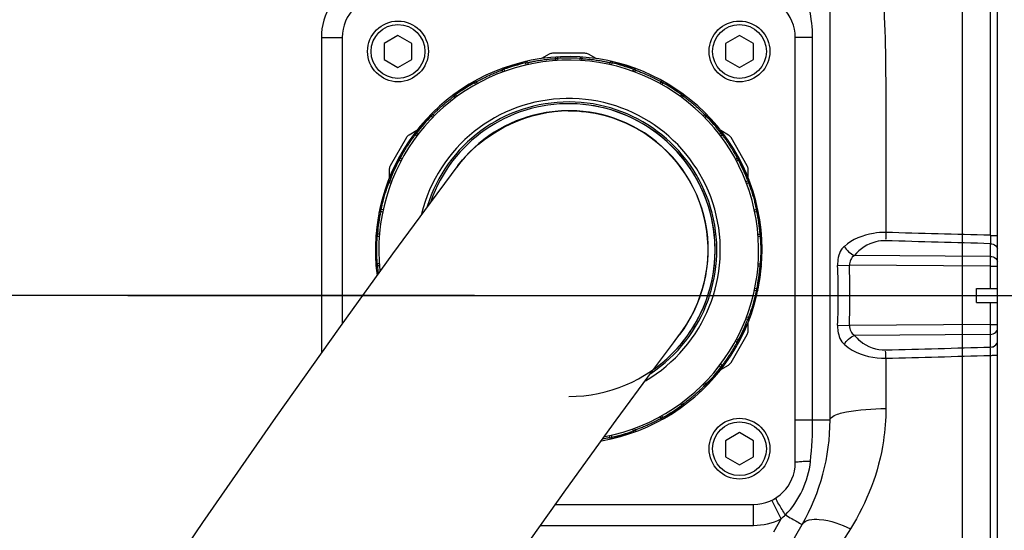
# Model space of a CAD drawing. Header units: millimetres. Extents: x 0 to 8410, y 0 to 5940.
# Tile 112 of 122: x 4653 to 4794, y 4472 to 4545. Entities that reach past the tile are written whole.
import ezdxf

# ---------------------------------------------------------------- set-up
doc = ezdxf.new("R2010")
doc.units = ezdxf.units.MM
doc.header["$LTSCALE"] = 462.55
doc.linetypes.add('CENTER', pattern=[0.6, 0.375, -0.075, 0.075, -0.075])
doc.layers.get('0').update_dxf_attribs({"linetype": 'CONTINUOUS'})
for name, color, linetype in [('204101000016_DXF_AXIS', 7, 'CONTINUOUS'), ('204101000016_DXF_DIMENSION', 7, 'CONTINUOUS'), ('304102000036DXF_CONTINUOUS_LINE', 7, 'CONTINUOUS'), ('304104000157DXF_CONTINUOUS_LINE', 7, 'CONTINUOUS'), ('304109000030DXF_CONTINUOUS_LINE', 7, 'CONTINUOUS'), ('304109000031DXF_CONTINUOUS_LINE', 7, 'CONTINUOUS'), ('304109000033DXF_CONTINUOUS_LINE', 7, 'CONTINUOUS'), ('501023000021DXF_CONTINUOUS_LINE', 7, 'CONTINUOUS'), ('R6-3BUXIAN-2DXF_CONTINUOUS_LINE', 7, 'CONTINUOUS')]:
    doc.layers.add(name, color=color, linetype=linetype)
doc.styles.get("Standard").update_dxf_attribs({"font": 'txt', "width": 0.7})
doc.dimstyles.new('DIMSTYLE_10', dxfattribs={"dimtxt": 90, "dimasz": 50, "dimexe": 1.5, "dimexo": 0, "dimgap": 2.25, "dimtad": 1, "dimdec": 4, "dimdsep": 46, "dimtxsty": 'Standard', "dimblk": '_FILLED', "dimblk1": '_FILLED', "dimblk2": '_FILLED', "dimcen": 0.09, "dimclrt": 5, "dimazin": 2, "dimtp": 0.01, "dimtm": 0.01, "dimtfac": 1, "dimtdec": 4, "dimtofl": 0, "dimtmove": 0, "dimatfit": 3, "dimldrblk": '_FILLED', "dimfxl": 1, "dimtolj": 1, "dimarcsym": 0})
doc.dimstyles.new('DIMSTYLE_2', dxfattribs={"dimtxt": 90, "dimasz": 50, "dimexe": 1.5, "dimexo": 0, "dimgap": 2.25, "dimtad": 0, "dimtih": 1, "dimtoh": 1, "dimdsep": 46, "dimtxsty": 'Standard', "dimblk": '_FILLED', "dimblk1": '_FILLED', "dimblk2": '_FILLED', "dimcen": 0.09, "dimclrt": 5, "dimazin": 2, "dimtp": 0.01, "dimtm": 0.01, "dimtfac": 1, "dimtofl": 0, "dimtmove": 0, "dimatfit": 3, "dimldrblk": '_FILLED', "dimfxl": 1, "dimtolj": 1, "dimarcsym": 0})
doc.dimstyles.new('DIMSTYLE_3', dxfattribs={"dimtxt": 90, "dimasz": 50, "dimexe": 1.5, "dimexo": 0, "dimgap": 2.25, "dimtad": 0, "dimtih": 1, "dimtoh": 1, "dimdec": 0, "dimdsep": 46, "dimtxsty": 'Standard', "dimblk": '_FILLED', "dimblk1": '_FILLED', "dimblk2": '_FILLED', "dimcen": 0.09, "dimclrt": 5, "dimazin": 2, "dimtfac": 1, "dimtdec": 0, "dimtofl": 0, "dimtmove": 0, "dimatfit": 3, "dimldrblk": '_FILLED', "dimfxl": 1, "dimtolj": 1, "dimarcsym": 0})
doc.dimstyles.new('DIMSTYLE_6', dxfattribs={"dimtxt": 90, "dimasz": 50, "dimexe": 1.5, "dimexo": 0, "dimgap": 2.25, "dimtad": 1, "dimdec": 1, "dimdsep": 46, "dimtxsty": 'Standard', "dimblk": '_FILLED', "dimblk1": '_FILLED', "dimblk2": '_FILLED', "dimcen": 0.09, "dimclrt": 5, "dimazin": 2, "dimtfac": 1, "dimtdec": 1, "dimtofl": 0, "dimtmove": 0, "dimatfit": 3, "dimldrblk": '_FILLED', "dimfxl": 1, "dimtolj": 1, "dimarcsym": 0})
doc.dimstyles.new('DIMSTYLE_7', dxfattribs={"dimtxt": 90, "dimasz": 50, "dimexe": 1.5, "dimexo": 0, "dimgap": 2.25, "dimtad": 1, "dimdec": 0, "dimdsep": 46, "dimtxsty": 'Standard', "dimblk": '_FILLED', "dimblk1": '_FILLED', "dimblk2": '_FILLED', "dimcen": 0.09, "dimclrt": 5, "dimazin": 2, "dimtfac": 1, "dimtdec": 0, "dimtofl": 0, "dimtmove": 0, "dimatfit": 3, "dimldrblk": '_FILLED', "dimfxl": 1, "dimtolj": 1, "dimarcsym": 0})

# ---------------------------------------------------------------- blocks, each defined once
blk = doc.blocks.new('*D6')
at = {"layer": '204101000016_DXF_DIMENSION', "color": 2, "linetype": 'Continuous'}
blk.add_line((4579.23, 5487.63), (6606.14, 5487.63), dxfattribs=at)
blk = doc.blocks.new('_FILLED')
at = {"color": 0, "linetype": 'ByBlock'}
blk.add_solid([(0, 0), (-1, 0.17), (-1, -0.17)], dxfattribs=at)
blk = doc.blocks.new('*D18')
at = {"layer": '204101000016_DXF_DIMENSION', "color": 2, "linetype": 'Continuous'}
for p, q in [((4579.23, 4249.2), (4579.23, 4955.3)), ((5692.73, 4684.39), (5692.73, 4955.3)), ((4579.23, 4940.3), (5135.98, 4940.3)), ((5692.73, 4940.3), (5135.98, 4940.3))]:
    blk.add_line(p, q, dxfattribs=at)
at = {"layer": '204101000016_DXF_DIMENSION', "color": 2, "linetype": 'Continuous', "xscale": 50, "yscale": 50, "zscale": 50, "rotation": 180}
blk.add_blockref('_FILLED', (4579.23, 4940.3), dxfattribs=at)
at = {"layer": '204101000016_DXF_DIMENSION', "color": 2, "linetype": 'Continuous', "xscale": 50, "yscale": 50, "zscale": 50}
blk.add_blockref('_FILLED', (5692.73, 4940.3), dxfattribs=at)
blk = doc.blocks.new('*D20')
at = {"layer": '204101000016_DXF_DIMENSION', "color": 2, "linetype": 'Continuous'}
for p, q in [((3632.52, 4505.36), (3632.52, 4435.36)), ((4718.22, 4505.36), (3655.02, 4505.36)), ((3632.52, 4365.36), (3632.52, 4435.36)), ((4658.94, 4365.36), (3655.02, 4365.36))]:
    blk.add_line(p, q, dxfattribs=at)
at = {"layer": '204101000016_DXF_DIMENSION', "color": 2, "linetype": 'Continuous', "xscale": 50, "yscale": 50, "zscale": 50}
for p, rotation in [((3632.52, 4505.36), 90), ((3632.52, 4365.36), 270)]:
    blk.add_blockref('_FILLED', p, dxfattribs=dict(at, rotation=rotation))
blk = doc.blocks.new('*D25')
at = {"layer": '204101000016_DXF_DIMENSION', "color": 2, "linetype": 'Continuous'}
blk.add_line((4921.51, 3966.59), (4921.51, 5618.56), dxfattribs=at)
blk = doc.blocks.new('*D26')
at = {"layer": '204101000016_DXF_DIMENSION', "color": 2, "linetype": 'Continuous'}
blk.add_line((4788.23, 3207.36), (4788.23, 5618.56), dxfattribs=at)
blk = doc.blocks.new('*D27')
at = {"layer": '204101000016_DXF_DIMENSION', "color": 2, "linetype": 'Continuous'}
blk.add_line((6431.5, 3635.36), (6431.5, 5618.56), dxfattribs=at)
blk = doc.blocks.new('*D34')
at = {"layer": '204101000016_DXF_DIMENSION', "color": 2, "linetype": 'Continuous'}
for p, q in [((3632.52, 4589.36), (3632.52, 4922.01)), ((3632.52, 4922.01), (3632.52, 4547.36)), ((4577.23, 4589.36), (3617.52, 4589.36)), ((3632.52, 4435.36), (3632.52, 4547.36)), ((4718.22, 4505.36), (3617.52, 4505.36)), ((3632.52, 4505.36), (3632.52, 4435.36))]:
    blk.add_line(p, q, dxfattribs=at)
at = {"layer": '204101000016_DXF_DIMENSION', "color": 2, "linetype": 'Continuous', "xscale": 50, "yscale": 50, "zscale": 50}
for p, rotation in [((3632.52, 4589.36), 270), ((3632.52, 4505.36), 90)]:
    blk.add_blockref('_FILLED', p, dxfattribs=dict(at, rotation=rotation))

msp = doc.modelspace()

# ---------------------------------------------------------------- linework, layer by layer
at = {"color": 2, "linetype": 'Continuous'}
for centre, radius, start, end in [((4579.23457, 3635.35928), 1852.26657, 330, 180), ((3849.23457, 3635.35928), 1122.26657, 17.1661771, 187.1661771)]:
    msp.add_arc(centre, radius, start, end, dxfattribs=at)
at = {"layer": '204101000016_DXF_AXIS', "color": 7, "linetype": 'CENTER'}
msp.add_line((4668.45931, 4505.35928), (5819.73459, 4505.35928), dxfattribs=at)
at = {"layer": '304102000036DXF_CONTINUOUS_LINE', "color": 9, "linetype": 'Continuous'}
for p, q in [((4792.23457, 4513.97624), (4792.23457, 4584.85928)), ((4696.23457, 4542.35928), (4696.23457, 4497.10393)), ((4696.23457, 4542.35928), (4699.23457, 4542.35928)), ((4766.73457, 4542.35928), (4764.23457, 4542.35928)), ((4766.73457, 4487.48741), (4766.73457, 4542.35928)), ((4792.25202, 4510.9521), (4792.25202, 4512.77745)), ((4792.25202, 4510.9521), (4772.73409, 4511.0932)), ((4770.32112, 4509.63288), (4772.0146, 4509.68441)), ((4792.25202, 4509.53809), (4772.0146, 4509.6844)), ((4792.25202, 4506.35928), (4792.25202, 4509.53809)), ((4792.25202, 4509.53809), (4793.23457, 4509.53809)), ((4792.25202, 4501.18051), (4792.25202, 4504.35928)), ((4770.32116, 4501.08568), (4772.0146, 4501.03416)), ((4792.25202, 4501.18051), (4772.0146, 4501.03405)), ((4792.25202, 4501.18048), (4793.23457, 4501.18048)), ((4792.25202, 4499.76648), (4772.73409, 4499.62537)), ((4792.25202, 4497.94112), (4792.25202, 4499.76648)), ((4777.23457, 4496.33579), (4777.23457, 4489.12141)), ((4792.23457, 4425.85928), (4792.23457, 4496.74233)), ((4764.23457, 4487.48741), (4769.23457, 4487.48741)), ((4762.21231, 4473.28602), (4760.88639, 4475.97711)), ((4758.23457, 4472.35928), (4758.23457, 4475.35928)), ((4761.15072, 4471.44731), (4762.21231, 4473.28602)), ((4727.70473, 4472.35928), (4758.23457, 4472.35928)), ((4772.14354, 4471.85856), (4769.23457, 4467.28074))]:
    msp.add_line(p, q, dxfattribs=at)
at = {"layer": '304102000036DXF_CONTINUOUS_LINE', "color": 7, "linetype": 'Continuous'}
for p, q in [((4793.23457, 4426.85942), (4793.23457, 4583.85915)), ((4769.23457, 4487.48741), (4769.23457, 4573.35928)), ((4790.23457, 4504.35928), (4790.23457, 4506.35928)), ((4790.23457, 4506.35928), (4793.23457, 4506.35928)), ((4790.23457, 4504.35928), (4793.23457, 4504.35928)), ((4699.46047, 4358.59665), (4765.21533, 4472.48741))]:
    msp.add_line(p, q, dxfattribs=at)
at = {"layer": '304102000036DXF_CONTINUOUS_LINE', "color": 9, "linetype": 'Continuous'}
for centre, radius, start, end in [((4705.23457, 4542.35928), 8.99996, 116.5592453, 180), ((5305.97419, 4520.73755), 513.78383, 180.7625021, 180.8877235), ((4635.09258, 4510.24508), 157.16103, 359.7422516, 0.2577578), ((4664.95687, 4505.35928), 105.45091, 357.6773478, 2.322661), ((4628.21668, 4505.35925), 143.86295, 358.2771552, 1.7228193), ((4635.65247, 4500.47348), 156.60115, 359.7413286, 0.2586806), ((4579.23457, 4365.35928), 123.99999, 49.4881098, 155.4226912), ((4708.94129, 4487.53588), 57.7933, 354.042067, 359.9519531), ((4758.23457, 4481.35928), 8.99997, 270, 296.2296798), ((4753.61038, 4482.99056), 12.96809, 311.553174, 315.295568)]:
    msp.add_arc(centre, radius, start, end, dxfattribs=at)
at = {"layer": '304102000036DXF_CONTINUOUS_LINE', "color": 7, "linetype": 'Continuous'}
for centre, radius, start, end in [((4739.23457, 4487.48741), 30, 330, 359.9999798), ((4579.23457, 4365.35928), 120.12702, 49.4882409, 155.4120025)]:
    msp.add_arc(centre, radius, start, end, dxfattribs=at)
at = {"layer": '304102000036DXF_CONTINUOUS_LINE', "color": 9, "linetype": 'Continuous'}
for points, knots in [([(4772.23457, 4573.35928), (4773.60555, 4569.83139), (4775.63085, 4561.53044), (4777.17159, 4547.67442), (4777.25403, 4531.61986), (4777.23457, 4520.28527), (4777.23457, 4514.38278)], [0, 0, 0, 0, 0.190924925, 0.428049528, 0.702256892, 1, 1, 1, 1]), ([(4777.23457, 4514.38278), (4776.64137, 4514.3949), (4774.5264, 4514.25335), (4772.43849, 4513.38571), (4771.28048, 4512.39285)], [0, 0, 0, 0, 0.280040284, 1, 1, 1, 1]), ([(4777.23457, 4514.38284), (4777.23162, 4514.27836), (4777.22169, 4513.9401), (4777.21376, 4513.60177), (4777.20434, 4513.36807)], [0, 0, 0, 0, 0.308860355, 1, 1, 1, 1]), ([(4777.19967, 4513.19579), (4776.73302, 4513.20882), (4775.04385, 4513.03672), (4773.51275, 4512.02467), (4772.73409, 4511.0932)], [0, 0, 0, 0, 0.277726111, 1, 1, 1, 1]), ([(4792.23457, 4513.9762), (4792.47054, 4513.9762), (4792.70009, 4513.90934), (4793.23457, 4513.9687), (4793.23457, 4513.86781)], [0, 0, 0, 0, 0.700498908, 1, 1, 1, 1]), ([(4792.25202, 4512.77753), (4792.37907, 4512.77596), (4792.78986, 4512.73087), (4793.23457, 4512.36659), (4793.23457, 4512.07053)], [0, 0, 0, 0, 0.300281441, 1, 1, 1, 1]), ([(4771.28048, 4512.39285), (4771.11547, 4512.25128), (4770.44934, 4511.49286), (4770.28963, 4510.40948), (4770.32115, 4509.63288)], [0, 0, 0, 0, 0.218582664, 1, 1, 1, 1]), ([(4792.25202, 4510.95209), (4792.37907, 4510.95052), (4792.78986, 4510.90543), (4793.23457, 4510.54115), (4793.23457, 4510.24509)], [0, 0, 0, 0, 0.300281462, 1, 1, 1, 1]), ([(4770.32115, 4501.08568), (4770.30954, 4500.80026), (4770.33891, 4499.81731), (4770.74651, 4498.78633), (4771.28047, 4498.32573)], [0, 0, 0, 0, 0.288298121, 1, 1, 1, 1]), ([(4792.25202, 4499.76648), (4792.37907, 4499.76805), (4792.78986, 4499.81314), (4793.23457, 4500.17742), (4793.23457, 4500.47348)], [0, 0, 0, 0, 0.300281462, 1, 1, 1, 1]), ([(4772.73409, 4499.62537), (4772.97919, 4499.3321), (4774.15537, 4498.14062), (4775.90834, 4497.48664), (4777.19967, 4497.52278)], [0, 0, 0, 0, 0.228312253, 1, 1, 1, 1]), ([(4792.25202, 4497.94104), (4792.37907, 4497.94261), (4792.78986, 4497.9877), (4793.23457, 4498.35198), (4793.23457, 4498.64804)], [0, 0, 0, 0, 0.300281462, 1, 1, 1, 1]), ([(4771.28047, 4498.32573), (4771.63417, 4498.02243), (4773.3746, 4496.80113), (4775.58309, 4496.30176), (4777.23457, 4496.33579)], [0, 0, 0, 0, 0.220007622, 1, 1, 1, 1]), ([(4777.23457, 4496.33579), (4777.23162, 4496.44027), (4777.22169, 4496.77852), (4777.21383, 4497.11684), (4777.20433, 4497.35051)], [0, 0, 0, 0, 0.308890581, 1, 1, 1, 1]), ([(4792.23457, 4496.74233), (4792.23605, 4496.84772), (4792.24101, 4497.18884), (4792.24494, 4497.52998), (4792.24967, 4497.76569)], [0, 0, 0, 0, 0.308961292, 1, 1, 1, 1]), ([(4792.23457, 4496.74237), (4792.47054, 4496.74237), (4792.70009, 4496.80923), (4793.23457, 4496.74987), (4793.23457, 4496.85076)], [0, 0, 0, 0, 0.700498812, 1, 1, 1, 1]), ([(4769.23457, 4487.48741), (4769.23457, 4487.77839), (4770.1958, 4488.35757), (4772.7263, 4488.9209), (4775.34222, 4489.12141), (4777.23457, 4489.12141)], [0, 0, 0, 0, 0.104376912, 0.321192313, 1, 1, 1, 1]), ([(4777.23457, 4489.12141), (4777.23457, 4487.57157), (4776.79344, 4481.52889), (4774.55502, 4475.65348), (4772.14354, 4471.85856)], [0, 0, 0, 0, 0.25633572, 1, 1, 1, 1]), ([(4766.42242, 4481.53703), (4766.1301, 4481.53197), (4765.61831, 4481.51205), (4764.8901, 4481.4947), (4764.54593, 4481.41579), (4764.23453, 4481.41502), (4764.23451, 4481.35928)], [0, 0, 0, 0, 0.398092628, 0.717532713, 0.924113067, 1, 1, 1, 1]), ([(4762.82605, 4473.86686), (4762.50491, 4474.37918), (4762.05347, 4475.17164), (4761.54159, 4475.94726), (4761.43978, 4476.24278)], [0, 0, 0, 0, 0.659215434, 1, 1, 1, 1]), ([(4762.82739, 4473.86817), (4763.1355, 4473.68723), (4763.93196, 4473.22778), (4764.73052, 4472.77195), (4765.21533, 4472.48741)], [0, 0, 0, 0, 0.388613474, 1, 1, 1, 1]), ([(4765.21533, 4472.48741), (4765.64588, 4473.23315), (4768.68906, 4473.4104), (4770.74126, 4472.5244), (4772.14354, 4471.85856)], [0, 0, 0, 0, 0.356796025, 1, 1, 1, 1])]:
    msp.add_open_spline(points, degree=3, knots=knots, dxfattribs=at)
for points in [[(4766.73457, 4542.35928), (4766.73455, 4543.74372), (4766.57967, 4545.14165), (4766.23457, 4546.48239)], [(4792.23457, 4513.97624), (4787.23456, 4514.11137), (4782.23456, 4514.24686), (4777.23457, 4514.38278)], [(4792.25202, 4512.77745), (4787.23456, 4512.91646), (4782.21711, 4513.05596), (4777.19967, 4513.19579)], [(4771.28048, 4512.39285), (4771.59375, 4511.82336), (4772.13614, 4511.34797), (4772.73409, 4511.0932)], [(4772.73409, 4511.0932), (4772.28015, 4510.82492), (4771.97908, 4510.2105), (4772.0146, 4509.6844)], [(4772.0146, 4501.03405), (4771.9789, 4500.50799), (4772.28013, 4499.89355), (4772.73409, 4499.62537)], [(4771.28037, 4498.32573), (4771.59368, 4498.89522), (4772.13611, 4499.37061), (4772.73409, 4499.62537)], [(4777.19967, 4497.52278), (4782.21711, 4497.66261), (4787.23456, 4497.80211), (4792.25202, 4497.94112)], [(4777.23457, 4496.33579), (4782.23456, 4496.47171), (4787.23456, 4496.60719), (4792.23457, 4496.74233)], [(4762.82729, 4473.86822), (4764.81892, 4475.86922), (4766.1319, 4478.72879), (4766.42241, 4481.53703)]]:
    msp.add_open_spline(points, degree=3, dxfattribs=at)
at = {"layer": '304104000157DXF_CONTINUOUS_LINE', "color": 7, "linetype": 'Continuous'}
for p, q in [((4699.23457, 4542.35928), (4699.23457, 4501.32464)), ((4764.23457, 4481.35928), (4764.23457, 4542.35928)), ((4729.83318, 4475.35928), (4758.23457, 4475.35928))]:
    msp.add_line(p, q, dxfattribs=at)
for centre, start, end in [((4705.23457, 4542.35928), 90, 180), ((4758.23457, 4542.35928), 0, 90), ((4758.23457, 4481.35928), 270, 360)]:
    msp.add_arc(centre, 6, start, end, dxfattribs=at)
at = {"layer": '304109000030DXF_CONTINUOUS_LINE', "color": 7, "linetype": 'Continuous'}
for p, q in [((4728.90444, 4539.95885), (4727.81481, 4539.32975)), ((4734.0647, 4540.09282), (4729.40444, 4540.09282)), ((4735.65429, 4539.32977), (4734.5647, 4539.95885)), ((4709.91783, 4528.99692), (4708.8147, 4528.36003)), ((4754.65444, 4528.36003), (4753.55043, 4528.99743)), ((4708.44867, 4527.994), (4706.11855, 4523.9581)), ((4757.3506, 4523.9581), (4755.02047, 4527.994)), ((4705.98457, 4523.4581), (4705.98457, 4522.18296)), ((4757.48457, 4522.18207), (4757.48457, 4523.4581)), ((4757.48457, 4500.26046), (4757.48457, 4501.53469)), ((4755.02047, 4495.72457), (4757.3506, 4499.76046)), ((4753.55223, 4494.72218), (4754.65444, 4495.35854))]:
    msp.add_line(p, q, dxfattribs=at)
for centre, start, end in [((4729.40444, 4539.09282), 90, 120), ((4734.0647, 4539.09282), 60, 90), ((4709.3147, 4527.494), 120, 150), ((4754.15444, 4527.494), 30, 60), ((4706.98457, 4523.4581), 150, 180), ((4756.48457, 4523.4581), 0, 30), ((4756.48457, 4500.26046), 330, 360), ((4754.15444, 4496.22457), 300, 330)]:
    msp.add_arc(centre, 1, start, end, dxfattribs=at)
at = {"layer": '304109000031DXF_CONTINUOUS_LINE', "color": 7, "linetype": 'Continuous'}
for radius, start, end in [(21, 305.8475378, 160.5935209), (20, 60.3837168, 143.4646065), (20, 321.6322063, 60.2558362)]:
    msp.add_arc((4731.73457, 4511.85928), radius, start, end, dxfattribs=at)
at = {"layer": '304109000033DXF_CONTINUOUS_LINE', "color": 9, "linetype": 'Continuous'}
for p, q in [((4730.10279, 4539.56127), (4730.11455, 4539.36161)), ((4733.38569, 4539.56012), (4733.37379, 4539.36047)), ((4725.5163, 4538.90361), (4725.56112, 4538.7087)), ((4725.56112, 4538.7087), (4725.85692, 4538.75939)), ((4725.60385, 4538.41068), (4725.56112, 4538.7087)), ((4729.81642, 4539.32714), (4730.11455, 4539.36161)), ((4730.11455, 4539.36161), (4730.15728, 4539.0636)), ((4733.33085, 4539.06249), (4733.37379, 4539.36047)), ((4733.37379, 4539.36047), (4733.6719, 4539.3258)), ((4737.631, 4538.75528), (4737.92677, 4538.70438)), ((4737.92677, 4538.70438), (4737.88383, 4538.4064)), ((4737.97172, 4538.89926), (4737.92677, 4538.70438)), ((4722.15717, 4537.6747), (4722.43351, 4537.79175)), ((4722.36599, 4537.98001), (4722.43351, 4537.79175)), ((4722.43351, 4537.79175), (4722.55846, 4537.51784)), ((4740.92859, 4537.51143), (4741.05373, 4537.78525)), ((4741.12138, 4537.97346), (4741.05373, 4537.78525)), ((4741.05373, 4537.78525), (4741.32999, 4537.66801)), ((4718.15045, 4536.0571), (4718.24836, 4535.8827)), ((4718.24836, 4535.8827), (4718.5179, 4536.01466)), ((4718.3733, 4535.60879), (4718.24836, 4535.8827)), ((4744.9681, 4536.00543), (4745.23755, 4535.87328)), ((4745.23755, 4535.87328), (4745.11242, 4535.59946)), ((4745.33558, 4536.04761), (4745.23755, 4535.87328)), ((4715.27348, 4533.93178), (4715.50566, 4534.12192)), ((4715.38785, 4534.28354), (4715.50566, 4534.12192)), ((4715.50566, 4534.12192), (4715.7027, 4533.8943)), ((4747.78182, 4533.8831), (4747.97902, 4534.11059)), ((4748.09694, 4534.27212), (4747.97902, 4534.11059)), ((4747.97902, 4534.11059), (4748.21107, 4533.92028)), ((4711.88462, 4531.25109), (4712.02769, 4531.11133)), ((4712.02769, 4531.11133), (4712.24915, 4531.31387)), ((4712.22473, 4530.8837), (4712.02769, 4531.11133)), ((4751.23357, 4531.30026), (4751.45489, 4531.09757)), ((4751.45489, 4531.09757), (4751.25769, 4530.87008)), ((4751.59805, 4531.23723), (4751.45489, 4531.09757)), ((4709.72278, 4528.40146), (4709.892, 4528.64931)), ((4709.73344, 4528.77119), (4709.892, 4528.64931)), ((4709.892, 4528.64931), (4710.14518, 4528.48639)), ((4753.33556, 4528.47132), (4753.58885, 4528.63405)), ((4753.74751, 4528.75583), (4753.58885, 4528.63405)), ((4753.58885, 4528.63405), (4753.75791, 4528.38608)), ((4707.22621, 4524.87477), (4707.40285, 4524.78096)), ((4707.40285, 4524.78096), (4707.55829, 4525.03768)), ((4707.65602, 4524.61805), (4707.40285, 4524.78096)), ((4756.07531, 4524.76397), (4755.82202, 4524.60124)), ((4755.92004, 4525.0208), (4756.07531, 4524.76397)), ((4756.25201, 4524.85765), (4756.07531, 4524.76397)), ((4705.86064, 4521.88935), (4706.04712, 4521.81706)), ((4705.95455, 4521.53158), (4706.04712, 4521.81706)), ((4706.04712, 4521.81706), (4706.33593, 4521.73206)), ((4757.1401, 4521.71432), (4757.42897, 4521.79912)), ((4757.6155, 4521.87128), (4757.42897, 4521.79912)), ((4757.42897, 4521.79912), (4757.52133, 4521.51358)), ((4704.55244, 4517.44447), (4704.74835, 4517.40422)), ((4704.74835, 4517.40422), (4704.82519, 4517.69432)), ((4705.03716, 4517.31921), (4704.74835, 4517.40422)), ((4758.72466, 4517.38537), (4758.43579, 4517.30057)), ((4758.64802, 4517.67554), (4758.72466, 4517.38537)), ((4758.92059, 4517.42549), (4758.72466, 4517.38537)), ((4704.08307, 4514.19529), (4704.28236, 4514.17845)), ((4704.27395, 4513.87846), (4704.28236, 4514.17845)), ((4704.28236, 4514.17845), (4704.58342, 4514.17824)), ((4758.88733, 4514.15928), (4759.1884, 4514.15928)), ((4759.3877, 4514.17598), (4759.1884, 4514.15928)), ((4759.1884, 4514.15928), (4759.19659, 4513.85928)), ((4704.27915, 4509.57845), (4704.27116, 4509.87846)), ((4759.19659, 4509.85928), (4759.1884, 4509.55928)), ((4704.07983, 4509.56189), (4704.27915, 4509.57845)), ((4704.58021, 4509.57824), (4704.27915, 4509.57845)), ((4759.1884, 4509.55928), (4758.88733, 4509.55928)), ((4759.3877, 4509.54259), (4759.1884, 4509.55928)), ((4758.42816, 4506.38072), (4758.71692, 4506.29552)), ((4758.71692, 4506.29552), (4758.63987, 4506.00546)), ((4758.9128, 4506.25512), (4758.71692, 4506.29552)), ((4757.41506, 4501.88358), (4757.12631, 4501.96878)), ((4757.50783, 4502.16899), (4757.41506, 4501.88358)), ((4757.60149, 4501.81116), (4757.41506, 4501.88358)), ((4755.8042, 4499.08371), (4756.05727, 4498.92063)), ((4756.05727, 4498.92063), (4755.90164, 4498.66402)), ((4756.23384, 4498.8267), (4756.05727, 4498.92063)), ((4753.56541, 4495.05402), (4753.31235, 4495.21711)), ((4753.73481, 4495.30175), (4753.56541, 4495.05402)), ((4753.72389, 4494.93202), (4753.56541, 4495.05402)), ((4751.23113, 4492.82125), (4751.42801, 4492.59349)), ((4751.42801, 4492.59349), (4751.20641, 4492.3911)), ((4751.57097, 4492.45363), (4751.42801, 4492.59349)), ((4747.94793, 4489.58532), (4747.75105, 4489.81309)), ((4748.18025, 4489.77531), (4747.94793, 4489.58532)), ((4748.06563, 4489.42362), (4747.94793, 4489.58532)), ((4745.20401, 4487.82646), (4744.93437, 4487.69469)), ((4745.07926, 4488.10046), (4745.20401, 4487.82646)), ((4745.30179, 4487.65199), (4745.20401, 4487.82646)), ((4741.01752, 4485.92033), (4740.89277, 4486.19433)), ((4741.29395, 4486.03719), (4741.01752, 4485.92033)), ((4741.08491, 4485.73203), (4741.01752, 4485.92033)), ((4737.88928, 4485.00557), (4737.59344, 4484.95508)), ((4737.84675, 4485.30361), (4737.88928, 4485.00557)), ((4737.93396, 4484.81062), (4737.88928, 4485.00557))]:
    msp.add_line(p, q, dxfattribs=at)
at = {"layer": '304109000033DXF_CONTINUOUS_LINE', "color": 7, "linetype": 'Continuous'}
for p, q in [((4725.5163, 4538.90361), (4722.36599, 4537.98001)), ((4725.89744, 4538.47677), (4725.85692, 4538.75939)), ((4729.81642, 4539.32714), (4729.85695, 4539.04452)), ((4733.63117, 4539.0432), (4733.6719, 4539.3258)), ((4737.631, 4538.75528), (4737.59028, 4538.47269)), ((4741.12138, 4537.97346), (4737.97172, 4538.89926)), ((4722.15717, 4537.6747), (4722.27566, 4537.41494)), ((4741.21132, 4537.40833), (4741.32999, 4537.66801)), ((4718.15045, 4536.0571), (4715.38785, 4534.28354)), ((4718.63639, 4535.7549), (4718.5179, 4536.01466)), ((4744.9681, 4536.00543), (4744.84943, 4535.74575)), ((4748.09694, 4534.27212), (4745.33558, 4536.04761)), ((4715.27348, 4533.93178), (4715.46034, 4533.7159)), ((4748.02406, 4533.70454), (4748.21107, 4533.92028)), ((4711.88462, 4531.25109), (4709.73344, 4528.77119)), ((4712.43601, 4531.098), (4712.24915, 4531.31387)), ((4751.23357, 4531.30026), (4751.04656, 4531.08452)), ((4753.74751, 4528.75583), (4751.59805, 4531.23723)), ((4709.72278, 4528.40146), (4709.96288, 4528.24696)), ((4753.5177, 4528.23176), (4753.75791, 4528.38608)), ((4707.22621, 4524.87477), (4705.86064, 4521.88935)), ((4707.79839, 4524.88318), (4707.55829, 4525.03768)), ((4755.92004, 4525.0208), (4755.67984, 4524.86647)), ((4757.6155, 4521.87128), (4756.25201, 4524.85765)), ((4705.95455, 4521.53158), (4706.22845, 4521.45097)), ((4757.24738, 4521.43316), (4757.52133, 4521.51358)), ((4704.55244, 4517.44447), (4704.08307, 4514.19529)), ((4705.09909, 4517.61371), (4704.82519, 4517.69432)), ((4758.64802, 4517.67554), (4758.37407, 4517.59511)), ((4759.3877, 4514.17598), (4758.92059, 4517.42549)), ((4704.27395, 4513.87846), (4704.55947, 4513.87826)), ((4758.91108, 4513.85928), (4759.19659, 4513.85928)), ((4704.55667, 4509.87826), (4704.27116, 4509.87846)), ((4759.19659, 4509.85928), (4758.91108, 4509.85928)), ((4758.9128, 4506.25512), (4759.3877, 4509.54259)), ((4758.36603, 4506.08626), (4758.63987, 4506.00546)), ((4756.23384, 4498.8267), (4757.60149, 4501.81116)), ((4757.50783, 4502.16899), (4757.23399, 4502.2498)), ((4755.66165, 4498.81868), (4755.90164, 4498.66402)), ((4751.57097, 4492.45363), (4753.72389, 4494.93202)), ((4753.73481, 4495.30175), (4753.49482, 4495.45641)), ((4751.0197, 4492.6071), (4751.20641, 4492.3911)), ((4748.18025, 4489.77531), (4747.99354, 4489.99131)), ((4745.30179, 4487.65199), (4748.06563, 4489.42362)), ((4744.81606, 4487.95453), (4744.93437, 4487.69469)), ((4741.29395, 4486.03719), (4741.17564, 4486.29703)), ((4737.55311, 4485.23773), (4737.59344, 4484.95508)), ((4737.93396, 4484.81062), (4741.08491, 4485.73203))]:
    msp.add_line(p, q, dxfattribs=at)
for centre, radius, start, end in [((4731.73457, 4511.85928), 27.75, 279.7139215, 187.506651), ((4730.0144, 4539.35553), 0.2, 93.5797798, 188.16), ((4733.47399, 4539.35432), 0.2, 351.7975877, 86.3935465), ((4731.73457, 4511.85928), 27.25, 280.9317832, 186.2813742), ((4725.65899, 4538.73102), 0.2, 8.1575877, 102.7535465), ((4737.82896, 4538.72675), 0.2, 77.2197798, 171.8), ((4722.33913, 4537.75771), 0.2, 109.9397798, 204.52), ((4741.14813, 4537.75113), 0.2, 335.4375877, 70.0335465), ((4718.33598, 4535.93168), 0.2, 24.5175877, 119.1135465), ((4745.15001, 4535.9223), 0.2, 60.8597798, 155.44), ((4715.42469, 4534.06267), 0.2, 126.2997798, 220.88), ((4748.05999, 4534.05126), 0.2, 319.0775877, 53.6735465), ((4731.73457, 4511.85928), 21.25, 303.6147909, 162.9346954), ((4712.09796, 4531.18301), 0.2, 40.8775877, 135.4735465), ((4751.38469, 4531.16926), 0.2, 44.4997798, 139.08), ((4709.831, 4528.56964), 0.2, 142.6597798, 237.24), ((4753.64983, 4528.55431), 0.2, 302.7175877, 37.3135465), ((4707.45009, 4524.86953), 0.2, 57.2375877, 151.8335465), ((4756.02815, 4524.85253), 0.2, 28.1397798, 122.72), ((4706.01102, 4521.72344), 0.2, 159.0197798, 253.6), ((4757.46502, 4521.70544), 0.2, 286.3575877, 20.9535465), ((4704.76873, 4517.50251), 0.2, 73.5975877, 168.1935465), ((4758.70435, 4517.48363), 0.2, 11.7797798, 106.36), ((4704.27409, 4514.07846), 0.2, 175.3797798, 269.96), ((4759.1966, 4514.05924), 0.2, 269.9975877, 4.5935465), ((4704.27101, 4509.6785), 0.2, 89.9575877, 184.5535465), ((4759.19659, 4509.65928), 0.2, 355.4197798, 90), ((4758.69647, 4506.19724), 0.2, 253.5575877, 348.1535465), ((4757.45123, 4501.97717), 0.2, 338.9797798, 73.56), ((4756.00997, 4498.83209), 0.2, 237.1975877, 331.7935465), ((4753.62647, 4495.13364), 0.2, 322.6197798, 57.2), ((4751.35768, 4492.52186), 0.2, 220.8375877, 315.4335465), ((4748.02894, 4489.64452), 0.2, 306.2597798, 40.84), ((4745.11636, 4487.77754), 0.2, 204.4775877, 299.0735465), ((4741.11193, 4485.95431), 0.2, 289.8997798, 24.48), ((4737.79139, 4484.98332), 0.2, 188.1175877, 282.7135465)]:
    msp.add_arc(centre, radius, start, end, dxfattribs=at)
at = {"layer": '304109000033DXF_CONTINUOUS_LINE', "color": 9, "linetype": 'Continuous'}
for radius, start, end in [(27.55, 102.9488876, 109.7311124), (27.55, 86.5888876, 93.3711124), (27.55, 70.2288876, 77.0111124), (27.55, 119.3088876, 126.0911124), (27.55, 53.8688876, 60.6511124), (21.75, 300.4192765, 166.2141369), (27.55, 135.6688876, 142.4511124), (27.55, 37.5088876, 44.2911124), (27.55, 152.0288876, 158.8111124), (27.55, 21.1488876, 27.9311124), (27.55, 168.3888876, 175.1711124), (27.55, 4.7888876, 11.5711124), (27.55, 184.7488876, 187.0581361), (27.55, 348.3488876, 355.2111124), (27.55, 331.9888876, 338.7711124), (27.55, 315.6288876, 322.4111124), (27.55, 299.2688876, 306.0511124), (27.55, 282.9088876, 289.6911124)]:
    msp.add_arc((4731.73457, 4511.85928), radius, start, end, dxfattribs=at)
for points, knots in [([(4725.85692, 4538.75939), (4725.86782, 4538.76623), (4725.92138, 4538.76841), (4726.02753, 4538.80262), (4726.20812, 4538.83757), (4726.56036, 4538.91562), (4727.10592, 4539.01874), (4727.82352, 4539.13492), (4728.54486, 4539.22508), (4729.09741, 4539.27939), (4729.4574, 4539.3035), (4729.64052, 4539.32064), (4729.75204, 4539.31776), (4729.80402, 4539.33059), (4729.81642, 4539.32714)], [0, 0, 0, 0, 0.009641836, 0.038173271, 0.084457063, 0.146675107, 0.30881132, 0.499998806, 0.691186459, 0.853323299, 0.915541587, 0.961825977, 0.990357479, 1, 1, 1, 1]), ([(4733.6719, 4539.3258), (4733.68428, 4539.32929), (4733.73629, 4539.31629), (4733.84778, 4539.31922), (4734.0309, 4539.30189), (4734.39086, 4539.27756), (4734.94338, 4539.22283), (4735.66465, 4539.13218), (4736.38218, 4539.01551), (4736.92765, 4538.91199), (4737.27986, 4538.83372), (4737.46039, 4538.79859), (4737.56659, 4538.76441), (4737.62007, 4538.76208), (4737.631, 4538.75528)], [0, 0, 0, 0, 0.009641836, 0.038173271, 0.084457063, 0.146675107, 0.30881132, 0.499998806, 0.691186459, 0.853323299, 0.915541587, 0.961825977, 0.990357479, 1, 1, 1, 1]), ([(4718.5179, 4536.01466), (4718.52643, 4536.0243), (4718.57721, 4536.04147), (4718.66943, 4536.1042), (4718.83287, 4536.1886), (4719.14885, 4536.3627), (4719.64328, 4536.61532), (4720.2991, 4536.92892), (4720.96584, 4537.21861), (4721.48072, 4537.42636), (4721.81934, 4537.55089), (4721.99022, 4537.61892), (4722.09804, 4537.64756), (4722.1443, 4537.67452), (4722.15717, 4537.6747)], [0, 0, 0, 0, 0.009641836, 0.038173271, 0.084457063, 0.146675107, 0.30881132, 0.499998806, 0.691186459, 0.853323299, 0.915541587, 0.961825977, 0.990357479, 1, 1, 1, 1]), ([(4741.32999, 4537.66801), (4741.34287, 4537.66788), (4741.3891, 4537.64075), (4741.4969, 4537.61216), (4741.66773, 4537.54395), (4742.00626, 4537.41922), (4742.52099, 4537.21108), (4743.18753, 4536.92093), (4743.84314, 4536.60688), (4744.33737, 4536.3539), (4744.65327, 4536.1796), (4744.8166, 4536.09504), (4744.90886, 4536.03233), (4744.95953, 4536.01503), (4744.9681, 4536.00543)], [0, 0, 0, 0, 0.009641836, 0.038173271, 0.084457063, 0.146675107, 0.30881132, 0.499998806, 0.691186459, 0.853323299, 0.915541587, 0.961825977, 0.990357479, 1, 1, 1, 1]), ([(4712.24915, 4531.31387), (4712.25462, 4531.32552), (4712.29851, 4531.3563), (4712.36932, 4531.44246), (4712.50237, 4531.56948), (4712.75652, 4531.82554), (4713.15978, 4532.20719), (4713.70071, 4532.69282), (4714.25885, 4533.15858), (4714.69437, 4533.50295), (4714.9842, 4533.71782), (4715.129, 4533.83123), (4715.22439, 4533.88908), (4715.26118, 4533.92797), (4715.27348, 4533.93178)], [0, 0, 0, 0, 0.009641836, 0.038173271, 0.084457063, 0.146675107, 0.30881132, 0.499998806, 0.691186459, 0.853323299, 0.915541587, 0.961825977, 0.990357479, 1, 1, 1, 1]), ([(4748.21107, 4533.92028), (4748.22338, 4533.91652), (4748.26011, 4533.87747), (4748.35549, 4533.81968), (4748.50019, 4533.70611), (4748.78988, 4533.49107), (4749.22514, 4533.14637), (4749.78296, 4532.68024), (4750.32357, 4532.19423), (4750.72653, 4531.81228), (4750.98054, 4531.55606), (4751.11344, 4531.42892), (4751.18431, 4531.34276), (4751.22805, 4531.31189), (4751.23357, 4531.30026)], [0, 0, 0, 0, 0.009641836, 0.038173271, 0.084457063, 0.146675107, 0.30881132, 0.499998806, 0.691186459, 0.853323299, 0.915541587, 0.961825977, 0.990357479, 1, 1, 1, 1]), ([(4707.55829, 4525.03768), (4707.56026, 4525.0504), (4707.5937, 4525.09229), (4707.63737, 4525.19491), (4707.72926, 4525.35427), (4707.901, 4525.67155), (4708.18043, 4526.15133), (4708.56267, 4526.76966), (4708.96702, 4527.37378), (4709.2879, 4527.82688), (4709.50548, 4528.11468), (4709.61247, 4528.26428), (4709.6877, 4528.34666), (4709.71205, 4528.39434), (4709.72278, 4528.40146)], [0, 0, 0, 0, 0.009641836, 0.038173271, 0.084457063, 0.146675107, 0.30881132, 0.499998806, 0.691186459, 0.853323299, 0.915541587, 0.961825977, 0.990357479, 1, 1, 1, 1]), ([(4753.75791, 4528.38608), (4753.76866, 4528.37901), (4753.7929, 4528.3312), (4753.86814, 4528.24888), (4753.97499, 4528.09915), (4754.19238, 4527.81122), (4754.51293, 4527.35788), (4754.91687, 4526.75349), (4755.29869, 4526.13489), (4755.57776, 4525.65491), (4755.74932, 4525.33751), (4755.84102, 4525.17808), (4755.88475, 4525.07545), (4755.91803, 4525.03351), (4755.92004, 4525.0208)], [0, 0, 0, 0, 0.009641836, 0.038173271, 0.084457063, 0.146675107, 0.30881132, 0.499998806, 0.691186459, 0.853323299, 0.915541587, 0.961825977, 0.990357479, 1, 1, 1, 1]), ([(4704.82519, 4517.69432), (4704.8235, 4517.70708), (4704.84378, 4517.7567), (4704.85678, 4517.86747), (4704.90006, 4518.04625), (4704.97548, 4518.39906), (4705.10845, 4518.93812), (4705.30105, 4519.63909), (4705.51887, 4520.33264), (4705.69913, 4520.85777), (4705.82683, 4521.19521), (4705.88735, 4521.36889), (4705.93633, 4521.46912), (4705.94626, 4521.52173), (4705.95455, 4521.53158)], [0, 0, 0, 0, 0.009641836, 0.038173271, 0.084457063, 0.146675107, 0.30881132, 0.499998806, 0.691186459, 0.853323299, 0.915541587, 0.961825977, 0.990357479, 1, 1, 1, 1]), ([(4757.52133, 4521.51358), (4757.52966, 4521.50376), (4757.53945, 4521.45106), (4757.58846, 4521.35088), (4757.6488, 4521.17711), (4757.7763, 4520.83961), (4757.95617, 4520.31434), (4758.17351, 4519.62064), (4758.36564, 4518.91954), (4758.49821, 4518.38038), (4758.57341, 4518.02752), (4758.6165, 4517.84871), (4758.62955, 4517.73792), (4758.64966, 4517.6883), (4758.64802, 4517.67554)], [0, 0, 0, 0, 0.009641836, 0.038173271, 0.084457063, 0.146675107, 0.30881132, 0.499998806, 0.691186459, 0.853323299, 0.915541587, 0.961825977, 0.990357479, 1, 1, 1, 1]), ([(4704.27116, 4509.87846), (4704.26594, 4509.89022), (4704.27143, 4509.94355), (4704.2527, 4510.05349), (4704.24387, 4510.23722), (4704.21686, 4510.59699), (4704.19261, 4511.15168), (4704.17997, 4511.87852), (4704.19362, 4512.60534), (4704.21866, 4513.15999), (4704.24615, 4513.51973), (4704.2553, 4513.70343), (4704.27406, 4513.8134), (4704.26877, 4513.86667), (4704.27395, 4513.87846)], [0, 0, 0, 0, 0.009641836, 0.038173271, 0.084457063, 0.146675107, 0.30881132, 0.499998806, 0.691186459, 0.853323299, 0.915541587, 0.961825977, 0.990357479, 1, 1, 1, 1]), ([(4759.19659, 4513.85928), (4759.20182, 4513.84752), (4759.19636, 4513.7942), (4759.21517, 4513.68427), (4759.22413, 4513.50054), (4759.25139, 4513.14079), (4759.27603, 4512.58612), (4759.28918, 4511.85929), (4759.27604, 4511.13246), (4759.25138, 4510.57779), (4759.22415, 4510.21803), (4759.21512, 4510.03433), (4759.19644, 4509.92434), (4759.20176, 4509.87107), (4759.19659, 4509.85928)], [0, 0, 0, 0, 0.009641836, 0.038173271, 0.084457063, 0.146675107, 0.30881132, 0.499998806, 0.691186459, 0.853323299, 0.915541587, 0.961825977, 0.990357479, 1, 1, 1, 1]), ([(4758.63987, 4506.00546), (4758.64156, 4505.9927), (4758.62124, 4505.9431), (4758.60816, 4505.83234), (4758.56475, 4505.65359), (4758.48909, 4505.30083), (4758.35574, 4504.76186), (4758.16265, 4504.06103), (4757.94435, 4503.36763), (4757.76372, 4502.84262), (4757.63579, 4502.50527), (4757.57514, 4502.33164), (4757.52609, 4502.23144), (4757.51613, 4502.17884), (4757.50783, 4502.16899)], [0, 0, 0, 0, 0.009641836, 0.038173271, 0.084457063, 0.146675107, 0.30881132, 0.499998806, 0.691186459, 0.853323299, 0.915541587, 0.961825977, 0.990357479, 1, 1, 1, 1]), ([(4755.90164, 4498.66402), (4755.89966, 4498.6513), (4755.86619, 4498.60943), (4755.82245, 4498.50684), (4755.73045, 4498.34755), (4755.5585, 4498.03039), (4755.27873, 4497.5508), (4754.89606, 4496.93273), (4754.49128, 4496.3289), (4754.17008, 4495.87602), (4753.95231, 4495.58837), (4753.84521, 4495.43885), (4753.76992, 4495.35652), (4753.74555, 4495.30885), (4753.73481, 4495.30175)], [0, 0, 0, 0, 0.009641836, 0.038173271, 0.084457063, 0.146675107, 0.30881132, 0.499998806, 0.691186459, 0.853323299, 0.915541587, 0.961825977, 0.990357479, 1, 1, 1, 1]), ([(4751.20641, 4492.3911), (4751.20092, 4492.37946), (4751.15702, 4492.34871), (4751.08615, 4492.26259), (4750.95301, 4492.13567), (4750.69868, 4491.87978), (4750.29515, 4491.49841), (4749.75388, 4491.01316), (4749.19541, 4490.54779), (4748.75966, 4490.20372), (4748.46968, 4489.98906), (4748.3248, 4489.87576), (4748.22937, 4489.81797), (4748.19255, 4489.7791), (4748.18025, 4489.77531)], [0, 0, 0, 0, 0.009641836, 0.038173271, 0.084457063, 0.146675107, 0.30881132, 0.499998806, 0.691186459, 0.853323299, 0.915541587, 0.961825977, 0.990357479, 1, 1, 1, 1]), ([(4744.93437, 4487.69469), (4744.92583, 4487.68506), (4744.87504, 4487.66792), (4744.78279, 4487.60525), (4744.61929, 4487.52097), (4744.30318, 4487.34709), (4743.80857, 4487.09482), (4743.15253, 4486.78167), (4742.48559, 4486.49245), (4741.97057, 4486.28505), (4741.63186, 4486.16076), (4741.46094, 4486.09285), (4741.3531, 4486.06428), (4741.30682, 4486.03736), (4741.29395, 4486.03719)], [0, 0, 0, 0, 0.009641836, 0.038173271, 0.084457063, 0.146675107, 0.30881132, 0.499998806, 0.691186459, 0.853323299, 0.915541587, 0.961825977, 0.990357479, 1, 1, 1, 1]), ([(4737.59344, 4484.95508), (4737.57371, 4484.94271), (4737.47755, 4484.93899), (4737.28942, 4484.87911), (4736.97579, 4484.82159), (4736.73276, 4484.77091), (4736.59453, 4484.74507)], [0, 0, 0, 0, 0.068440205, 0.268795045, 0.586736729, 1, 1, 1, 1])]:
    msp.add_open_spline(points, degree=3, knots=knots, dxfattribs=at)
at = {"layer": '501023000021DXF_CONTINUOUS_LINE', "color": 7, "linetype": 'Continuous'}
for p, q in [((4707.23457, 4542.66869), (4705.23457, 4541.51398)), ((4709.23457, 4541.51398), (4707.23457, 4542.66869)), ((4756.23457, 4542.66869), (4754.23457, 4541.51398)), ((4758.23457, 4541.51398), (4756.23457, 4542.66869)), ((4705.23457, 4541.51398), (4705.23457, 4539.20458)), ((4709.23457, 4539.20458), (4709.23457, 4541.51398)), ((4754.23457, 4541.51398), (4754.23457, 4539.20458)), ((4758.23457, 4539.20458), (4758.23457, 4541.51398)), ((4705.23457, 4539.20458), (4707.23457, 4538.04988)), ((4707.23457, 4538.04988), (4709.23457, 4539.20458)), ((4754.23457, 4539.20458), (4756.23457, 4538.04988)), ((4756.23457, 4538.04988), (4758.23457, 4539.20458)), ((4756.23457, 4485.66869), (4754.23457, 4484.51398)), ((4754.23457, 4484.51398), (4754.23457, 4482.20458)), ((4758.23457, 4484.51398), (4756.23457, 4485.66869)), ((4758.23457, 4482.20458), (4758.23457, 4484.51398)), ((4754.23457, 4482.20458), (4756.23457, 4481.04988)), ((4756.23457, 4481.04988), (4758.23457, 4482.20458))]:
    msp.add_line(p, q, dxfattribs=at)
for centre in [(4707.23457, 4540.35928), (4756.23457, 4540.35928), (4756.23457, 4483.35928)]:
    msp.add_circle(centre, 4.36, dxfattribs=at)
at = {"layer": '501023000021DXF_CONTINUOUS_LINE', "color": 9, "linetype": 'Continuous'}
for centre in [(4707.23457, 4540.35928), (4756.23457, 4540.35928), (4756.23457, 4483.35928)]:
    msp.add_circle(centre, 3.86, dxfattribs=at)
at = {"layer": 'R6-3BUXIAN-2DXF_CONTINUOUS_LINE', "color": 7, "linetype": 'Continuous'}
for points in [[(4715.83809, 4523.98632), (4714.88678, 4522.72502), (4711.84606, 4518.6476), (4706.462, 4511.32297), (4698.9254, 4500.89694), (4689.66535, 4487.84393), (4679.18099, 4472.75652), (4667.82785, 4456.04571), (4655.81962, 4437.92596), (4643.29994, 4418.50346), (4630.36752, 4397.80004), (4617.10975, 4375.7899), (4603.59092, 4352.35676), (4589.91211, 4327.36364), (4576.22005, 4300.61696), (4562.74316, 4271.84009), (4549.8488, 4240.53826), (4538.32898, 4206.10572), (4531.40238, 4174.94491)], [(4570.97566, 4169.03065), (4577.39134, 4197.24215), (4588.39745, 4229.39214), (4600.86655, 4259.14474), (4613.91608, 4286.63977), (4627.10459, 4312.13115), (4640.21275, 4335.88907), (4653.14994, 4358.17788), (4665.84713, 4379.16167), (4678.2374, 4398.92877), (4690.23165, 4417.48823), (4701.72481, 4434.79868), (4712.56263, 4450.73132), (4722.53368, 4465.0708), (4731.33326, 4477.47361), (4738.54448, 4487.45265), (4743.76331, 4494.55616), (4746.74929, 4498.56247), (4747.63177, 4499.73319)]]:
    msp.add_lwpolyline(points, dxfattribs=at)
for centre, radius, start, end in [((4731.73457, 4511.85928), 21, 270, 90), ((4731.69079, 4512.09053), 19.76578, 90.1712202, 92.9187956)]:
    msp.add_arc(centre, radius, start, end, dxfattribs=at)
for points in [[(4715.83809, 4523.98632), (4719.22395, 4528.44312), (4725.09452, 4531.5454), (4730.6843, 4531.83067)], [(4731.63172, 4531.85623), (4735.07231, 4531.86667), (4738.62704, 4530.94676), (4741.61816, 4529.24648)]]:
    msp.add_open_spline(points, degree=3, dxfattribs=at)
msp.add_open_spline([(4741.61816, 4529.24648), (4746.41073, 4526.52219), (4753.95867, 4516.38727), (4750.96663, 4504.12341), (4747.63177, 4499.73319)], degree=3, knots=[0, 0, 0, 0, 0.49997993, 1, 1, 1, 1], dxfattribs=at)

# ---------------------------------------------------------------- dimensions: what is measured, and where the dimension line sits
at = {"layer": '204101000016_DXF_DIMENSION', "color": 2, "linetype": 'Continuous'}
for feature_location, offset, dtype, origin, dimstyle, override, picture, middle in [((4921.50726, 3966.58962), (0, 1651.97207), 1, (4430.23457, 3966.58962), 'DIMSTYLE_3', {"dimgap": 22.500034, "dimtad": 1, "dimtih": 0, "dimtoh": 0}, '*D25', (4899.00726, 5663.56169)), ((4788.23457, 3207.36031), (0, 2411.20138), 1, (4430.23457, 3207.36031), 'DIMSTYLE_2', {"dimgap": 22.500034, "dimtad": 1, "dimtih": 0, "dimtoh": 0}, '*D26', (4765.73457, 5663.56169)), ((6431.50114, 3635.35928), (0, 1983.2024), 1, (4430.23457, 3292.35928), 'DIMSTYLE_3', {"dimgap": 22.500034, "dimtad": 1, "dimtih": 0, "dimtoh": 0}, '*D27', (6409.00114, 5663.56169)), ((4579.23457, 5487.62585), (2026.90216, 0), 0, (4579.23457, 3097.35928), 'DIMSTYLE_3', {"dimgap": 22.500078, "dimtad": 1, "dimtih": 0, "dimtoh": 0}, '*D6', (6651.13673, 5510.12585))]:
    dim = msp.add_ordinate_dim(feature_location=feature_location, offset=offset, dtype=dtype, origin=origin, dimstyle=dimstyle, override=override, dxfattribs=at)
    dim.commit()
    dim.dimension.update_dxf_attribs({"geometry": picture, "text_midpoint": middle})
dim = msp.add_linear_dim(base=(5692.73457, 4940.29832), p1=(4579.23457, 4249.20351), p2=(5692.73457, 4684.39433), dimstyle='DIMSTYLE_6', dxfattribs=at)
dim.commit()
dim.dimension.update_dxf_attribs({"geometry": '*D18', "text_midpoint": (5041.35086, 4940.29832), "dimtype": 160})
for base, p1, p2, dimstyle, picture, middle in [((3632.52408, 4589.35928), (4718.22368, 4505.35928), (4577.23457, 4589.35928), 'DIMSTYLE_10', '*D34', (3632.52408, 4796.00618)), ((3632.52408, 4505.35928), (4658.93983, 4365.35928), (4718.22368, 4505.35928), 'DIMSTYLE_7', '*D20', (3632.52408, 4340.85928))]:
    dim = msp.add_linear_dim(base=base, p1=p1, p2=p2, angle=90, dimstyle=dimstyle, dxfattribs=at)
    dim.commit()
    dim.dimension.update_dxf_attribs({"geometry": picture, "text_midpoint": middle, "dimtype": 160})

doc.saveas('drawing.dxf')
